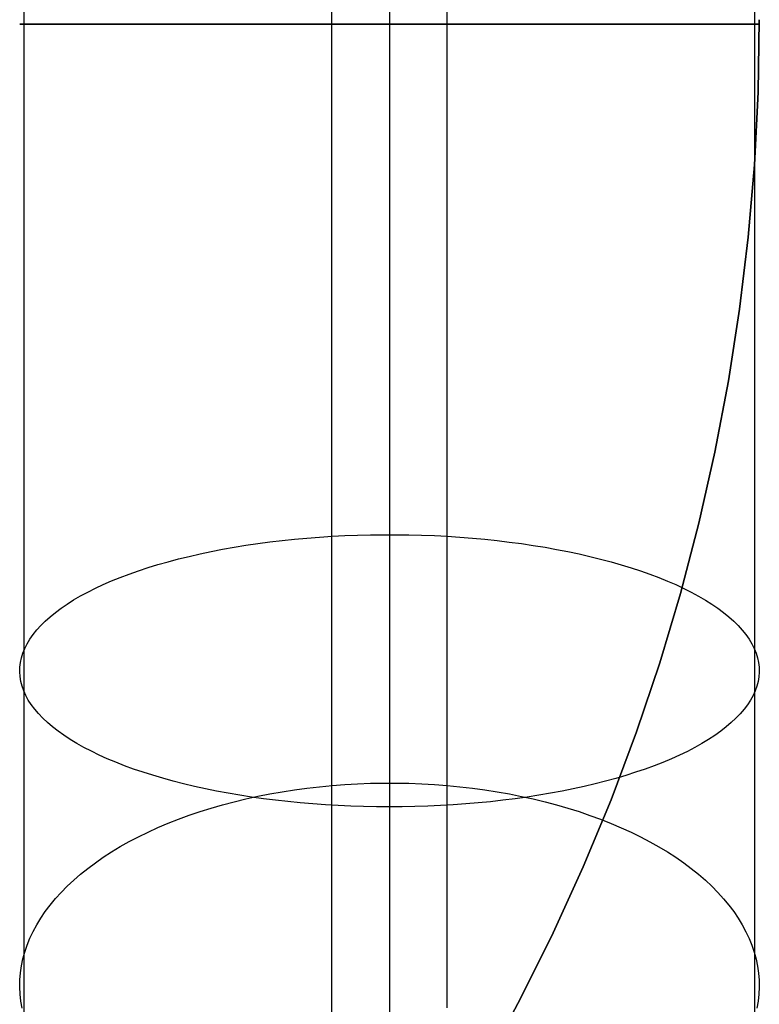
# Model space of a CAD drawing. Header units: millimetres. Extents: x 492 to 1282, y -834 to -234.
# Tile 70 of 93: x 1266 to 1282, y -809 to -788. Entities that reach past the tile are written whole.
import ezdxf

# ---------------------------------------------------------------- set-up
doc = ezdxf.new("R2010")
doc.units = ezdxf.units.MM
doc.layers.add('Volume$Layer 03', color=7, linetype='Continuous', true_color=0x000000)

msp = doc.modelspace()

# ---------------------------------------------------------------- linework, layer by layer
at = {"layer": 'Volume$Layer 03'}
for p, q in [((1266.272, -788.272, 1.248), (1266.272, -534.272, 1.248)), ((1272.927, -788.272, -7.902), (1272.927, -534.272, -7.902)), ((1274.174, -534.272), (1274.174, -788.272)), ((1275.422, -788.272, 7.902), (1275.422, -534.272, 7.902)), ((1282.077, -788.272, -1.248), (1282.077, -534.272, -1.248)), ((1282.15, -789.745, 392.5), (1282.176, -788.174, 392.5)), ((1282.176, -788.174, 390), (1282.15, -789.745, 390)), ((1282.176, -788.174, 391.25), (1282.15, -789.745, 391.25)), ((1266.182, -788.272, -0.344), (1266.175, -788.272, -0.066)), ((1266.175, -788.272, -0.066), (1266.177, -788.272, 0.212)), ((1266.177, -788.272, 0.212), (1266.189, -788.272, 0.489)), ((1266.199, -788.272, -0.621), (1266.182, -788.272, -0.344)), ((1266.189, -788.272, 0.489), (1266.211, -788.272, 0.766)), ((1266.225, -788.272, -0.897), (1266.199, -788.272, -0.621)), ((1266.211, -788.272, 0.766), (1266.243, -788.272, 1.042)), ((1266.261, -788.272, -1.173), (1266.225, -788.272, -0.897)), ((1266.243, -788.272, 1.042), (1266.284, -788.272, 1.316)), ((1266.306, -788.272, -1.447), (1266.261, -788.272, -1.173)), ((1266.272, -789.527, 1.269), (1266.272, -788.272, 1.248)), ((1266.284, -788.272, 1.316), (1266.334, -788.272, 1.589)), ((1266.361, -788.272, -1.719), (1266.306, -788.272, -1.447)), ((1266.334, -788.272, 1.589), (1266.394, -788.272, 1.861)), ((1266.426, -788.272, -1.989), (1266.361, -788.272, -1.719)), ((1266.394, -788.272, 1.861), (1266.463, -788.272, 2.13)), ((1266.499, -788.272, -2.257), (1266.426, -788.272, -1.989)), ((1266.463, -788.272, 2.13), (1266.542, -788.272, 2.396)), ((1266.582, -788.272, -2.522), (1266.499, -788.272, -2.257)), ((1266.542, -788.272, 2.396), (1266.629, -788.272, 2.659)), ((1266.674, -788.272, -2.784), (1266.582, -788.272, -2.522)), ((1266.629, -788.272, 2.659), (1266.726, -788.272, 2.92)), ((1266.776, -788.272, -3.042), (1266.674, -788.272, -2.784)), ((1266.726, -788.272, 2.92), (1266.832, -788.272, 3.176)), ((1266.886, -788.272, -3.297), (1266.776, -788.272, -3.042)), ((1266.832, -788.272, 3.176), (1266.947, -788.272, 3.429)), ((1267.004, -788.272, -3.548), (1266.886, -788.272, -3.297)), ((1266.947, -788.272, 3.429), (1267.07, -788.272, 3.678)), ((1267.132, -788.272, -3.795), (1267.004, -788.272, -3.548)), ((1267.07, -788.272, 3.678), (1267.202, -788.272, 3.922)), ((1267.268, -788.272, -4.037), (1267.132, -788.272, -3.795)), ((1267.202, -788.272, 3.922), (1267.342, -788.272, 4.162)), ((1267.412, -788.272, -4.274), (1267.268, -788.272, -4.037)), ((1267.342, -788.272, 4.162), (1267.491, -788.272, 4.397)), ((1267.565, -788.272, -4.507), (1267.412, -788.272, -4.274)), ((1267.491, -788.272, 4.397), (1267.648, -788.272, 4.626)), ((1267.725, -788.272, -4.733), (1267.565, -788.272, -4.507)), ((1267.648, -788.272, 4.626), (1267.812, -788.272, 4.85)), ((1267.893, -788.272, -4.954), (1267.725, -788.272, -4.733)), ((1267.812, -788.272, 4.85), (1267.984, -788.272, 5.068)), ((1268.069, -788.272, -5.169), (1267.893, -788.272, -4.954)), ((1267.984, -788.272, 5.068), (1268.164, -788.272, 5.279)), ((1268.252, -788.272, -5.378), (1268.069, -788.272, -5.169)), ((1268.164, -788.272, 5.279), (1268.351, -788.272, 5.485)), ((1268.442, -788.272, -5.58), (1268.252, -788.272, -5.378)), ((1268.351, -788.272, 5.485), (1268.545, -788.272, 5.684)), ((1268.639, -788.272, -5.776), (1268.442, -788.272, -5.58)), ((1268.545, -788.272, 5.684), (1268.745, -788.272, 5.876)), ((1268.843, -788.272, -5.965), (1268.639, -788.272, -5.776)), ((1268.745, -788.272, 5.876), (1268.952, -788.272, 6.061)), ((1269.053, -788.272, -6.146), (1268.843, -788.272, -5.965)), ((1268.952, -788.272, 6.061), (1269.166, -788.272, 6.238)), ((1269.27, -788.272, -6.32), (1269.053, -788.272, -6.146)), ((1269.166, -788.272, 6.238), (1269.385, -788.272, 6.408)), ((1269.492, -788.272, -6.486), (1269.27, -788.272, -6.32)), ((1269.385, -788.272, 6.408), (1269.611, -788.272, 6.571)), ((1269.72, -788.272, -6.645), (1269.492, -788.272, -6.486)), ((1269.611, -788.272, 6.571), (1269.842, -788.272, 6.725)), ((1269.953, -788.272, -6.796), (1269.72, -788.272, -6.645)), ((1269.842, -788.272, 6.725), (1270.078, -788.272, 6.871)), ((1270.192, -788.272, -6.938), (1269.953, -788.272, -6.796)), ((1270.078, -788.272, 6.871), (1270.318, -788.272, 7.009)), ((1270.435, -788.272, -7.072), (1270.192, -788.272, -6.938)), ((1270.318, -788.272, 7.009), (1270.564, -788.272, 7.139)), ((1270.683, -788.272, -7.198), (1270.435, -788.272, -7.072)), ((1270.564, -788.272, 7.139), (1270.814, -788.272, 7.26)), ((1270.934, -788.272, -7.315), (1270.683, -788.272, -7.198)), ((1270.814, -788.272, 7.26), (1271.068, -788.272, 7.372)), ((1271.19, -788.272, -7.423), (1270.934, -788.272, -7.315)), ((1271.068, -788.272, 7.372), (1271.326, -788.272, 7.476)), ((1271.45, -788.272, -7.522), (1271.19, -788.272, -7.423)), ((1271.326, -788.272, 7.476), (1271.587, -788.272, 7.57)), ((1271.712, -788.272, -7.612), (1271.45, -788.272, -7.522)), ((1271.587, -788.272, 7.57), (1271.851, -788.272, 7.655)), ((1271.978, -788.272, -7.693), (1271.712, -788.272, -7.612)), ((1271.851, -788.272, 7.655), (1272.118, -788.272, 7.731)), ((1272.246, -788.272, -7.764), (1271.978, -788.272, -7.693)), ((1272.118, -788.272, 7.731), (1272.388, -788.272, 7.798)), ((1272.517, -788.272, -7.826), (1272.246, -788.272, -7.764)), ((1272.388, -788.272, 7.798), (1272.66, -788.272, 7.855)), ((1272.79, -788.272, -7.879), (1272.517, -788.272, -7.826)), ((1272.66, -788.272, 7.855), (1272.933, -788.272, 7.903)), ((1273.064, -788.272, -7.923), (1272.79, -788.272, -7.879)), ((1272.927, -789.84, -7.875), (1272.927, -788.272, -7.902)), ((1272.933, -788.272, 7.903), (1273.208, -788.272, 7.941)), ((1273.34, -788.272, -7.956), (1273.064, -788.272, -7.923)), ((1273.208, -788.272, 7.941), (1273.484, -788.272, 7.97)), ((1273.616, -788.272, -7.98), (1273.34, -788.272, -7.956)), ((1273.484, -788.272, 7.97), (1273.761, -788.272, 7.989)), ((1273.894, -788.272, -7.995), (1273.616, -788.272, -7.98)), ((1273.761, -788.272, 7.989), (1274.039, -788.272, 7.999)), ((1274.171, -788.272, -8), (1273.894, -788.272, -7.995)), ((1274.039, -788.272, 7.999), (1274.317, -788.272, 7.999)), ((1274.449, -788.272, -7.995), (1274.171, -788.272, -8)), ((1274.174, -788.272), (1274.174, -789.57, 0.022)), ((1274.317, -788.272, 7.999), (1274.594, -788.272, 7.989)), ((1274.726, -788.272, -7.981), (1274.449, -788.272, -7.995)), ((1274.594, -788.272, 7.989), (1274.871, -788.272, 7.97)), ((1275.003, -788.272, -7.957), (1274.726, -788.272, -7.981)), ((1274.871, -788.272, 7.97), (1275.147, -788.272, 7.941)), ((1275.278, -788.272, -7.923), (1275.003, -788.272, -7.957)), ((1275.147, -788.272, 7.941), (1275.422, -788.272, 7.902)), ((1275.553, -788.272, -7.88), (1275.278, -788.272, -7.923)), ((1275.422, -789.3, 7.92), (1275.422, -788.272, 7.902)), ((1275.422, -788.272, 7.902), (1275.696, -788.272, 7.854)), ((1275.825, -788.272, -7.828), (1275.553, -788.272, -7.88)), ((1275.696, -788.272, 7.854), (1275.968, -788.272, 7.796)), ((1276.096, -788.272, -7.766), (1275.825, -788.272, -7.828)), ((1275.968, -788.272, 7.796), (1276.237, -788.272, 7.73)), ((1276.365, -788.272, -7.694), (1276.096, -788.272, -7.766)), ((1276.237, -788.272, 7.73), (1276.504, -788.272, 7.653)), ((1276.63, -788.272, -7.614), (1276.365, -788.272, -7.694)), ((1276.504, -788.272, 7.653), (1276.768, -788.272, 7.568)), ((1276.893, -788.272, -7.524), (1276.63, -788.272, -7.614)), ((1276.768, -788.272, 7.568), (1277.029, -788.272, 7.473)), ((1277.153, -788.272, -7.425), (1276.893, -788.272, -7.524)), ((1277.029, -788.272, 7.473), (1277.287, -788.272, 7.37)), ((1277.408, -788.272, -7.317), (1277.153, -788.272, -7.425)), ((1277.287, -788.272, 7.37), (1277.541, -788.272, 7.257)), ((1277.66, -788.272, -7.201), (1277.408, -788.272, -7.317)), ((1277.541, -788.272, 7.257), (1277.791, -788.272, 7.136)), ((1277.908, -788.272, -7.075), (1277.66, -788.272, -7.201)), ((1277.791, -788.272, 7.136), (1278.036, -788.272, 7.006)), ((1278.152, -788.272, -6.941), (1277.908, -788.272, -7.075)), ((1278.036, -788.272, 7.006), (1278.277, -788.272, 6.868)), ((1278.39, -788.272, -6.799), (1278.152, -788.272, -6.941)), ((1278.277, -788.272, 6.868), (1278.513, -788.272, 6.721)), ((1278.624, -788.272, -6.649), (1278.39, -788.272, -6.799)), ((1278.513, -788.272, 6.721), (1278.744, -788.272, 6.567)), ((1278.852, -788.272, -6.49), (1278.624, -788.272, -6.649)), ((1278.744, -788.272, 6.567), (1278.969, -788.272, 6.404)), ((1279.074, -788.272, -6.324), (1278.852, -788.272, -6.49)), ((1278.969, -788.272, 6.404), (1279.188, -788.272, 6.234)), ((1279.291, -788.272, -6.15), (1279.074, -788.272, -6.324)), ((1279.188, -788.272, 6.234), (1279.402, -788.272, 6.056)), ((1279.501, -788.272, -5.969), (1279.291, -788.272, -6.15)), ((1279.402, -788.272, 6.056), (1279.609, -788.272, 5.871)), ((1279.705, -788.272, -5.781), (1279.501, -788.272, -5.969)), ((1279.609, -788.272, 5.871), (1279.809, -788.272, 5.679)), ((1279.902, -788.272, -5.585), (1279.705, -788.272, -5.781)), ((1279.809, -788.272, 5.679), (1280.003, -788.272, 5.48)), ((1280.093, -788.272, -5.383), (1279.902, -788.272, -5.585)), ((1280.003, -788.272, 5.48), (1280.189, -788.272, 5.274)), ((1280.276, -788.272, -5.174), (1280.093, -788.272, -5.383)), ((1280.189, -788.272, 5.274), (1280.369, -788.272, 5.063)), ((1280.452, -788.272, -4.959), (1280.276, -788.272, -5.174)), ((1280.369, -788.272, 5.063), (1280.541, -788.272, 4.844)), ((1280.62, -788.272, -4.739), (1280.452, -788.272, -4.959)), ((1280.541, -788.272, 4.844), (1280.705, -788.272, 4.621)), ((1280.781, -788.272, -4.512), (1280.62, -788.272, -4.739)), ((1280.705, -788.272, 4.621), (1280.862, -788.272, 4.391)), ((1280.933, -788.272, -4.28), (1280.781, -788.272, -4.512)), ((1280.862, -788.272, 4.391), (1281.01, -788.272, 4.156)), ((1281.078, -788.272, -4.043), (1280.933, -788.272, -4.28)), ((1281.01, -788.272, 4.156), (1281.15, -788.272, 3.917)), ((1281.214, -788.272, -3.801), (1281.078, -788.272, -4.043)), ((1281.15, -788.272, 3.917), (1281.282, -788.272, 3.672)), ((1281.342, -788.272, -3.554), (1281.214, -788.272, -3.801)), ((1281.282, -788.272, 3.672), (1281.405, -788.272, 3.423)), ((1281.461, -788.272, -3.303), (1281.342, -788.272, -3.554)), ((1281.405, -788.272, 3.423), (1281.519, -788.272, 3.17)), ((1281.571, -788.272, -3.048), (1281.461, -788.272, -3.303)), ((1281.519, -788.272, 3.17), (1281.625, -788.272, 2.913)), ((1281.672, -788.272, -2.79), (1281.571, -788.272, -3.048)), ((1281.625, -788.272, 2.913), (1281.722, -788.272, 2.653)), ((1281.765, -788.272, -2.528), (1281.672, -788.272, -2.79)), ((1281.722, -788.272, 2.653), (1281.809, -788.272, 2.39)), ((1281.848, -788.272, -2.263), (1281.765, -788.272, -2.528)), ((1281.809, -788.272, 2.39), (1281.888, -788.272, 2.123)), ((1281.922, -788.272, -1.995), (1281.848, -788.272, -2.263)), ((1281.888, -788.272, 2.123), (1281.957, -788.272, 1.854)), ((1281.986, -788.272, -1.725), (1281.922, -788.272, -1.995)), ((1281.957, -788.272, 1.854), (1282.016, -788.272, 1.583)), ((1282.041, -788.272, -1.453), (1281.986, -788.272, -1.725)), ((1282.016, -788.272, 1.583), (1282.067, -788.272, 1.31)), ((1282.087, -788.272, -1.179), (1282.041, -788.272, -1.453)), ((1282.067, -788.272, 1.31), (1282.107, -788.272, 1.035)), ((1282.077, -789.612, -1.225), (1282.077, -788.272, -1.248)), ((1282.123, -788.272, -0.904), (1282.087, -788.272, -1.179)), ((1282.107, -788.272, 1.035), (1282.138, -788.272, 0.759)), ((1282.15, -788.272, -0.628), (1282.123, -788.272, -0.904)), ((1282.138, -788.272, 0.759), (1282.16, -788.272, 0.482)), ((1282.167, -788.272, -0.35), (1282.15, -788.272, -0.628)), ((1282.16, -788.272, 0.482), (1282.172, -788.272, 0.205)), ((1282.174, -788.272, -0.073), (1282.167, -788.272, -0.35)), ((1282.172, -788.272, 0.205), (1282.174, -788.272, -0.073)), ((1275.422, -790.326, 7.972), (1275.422, -789.3, 7.92)), ((1266.272, -790.78, 1.334), (1266.272, -789.527, 1.269)), ((1274.174, -789.57, 0.022), (1274.174, -790.866, 0.089)), ((1282.077, -790.951, -1.156), (1282.077, -789.612, -1.225)), ((1272.927, -791.405, -7.795), (1272.927, -789.84, -7.875)), ((1282.069, -791.314, 392.5), (1282.15, -789.745, 392.5)), ((1282.15, -789.745, 390), (1282.069, -791.314, 390)), ((1282.15, -789.745, 391.25), (1282.069, -791.314, 391.25)), ((1275.422, -791.35, 8.06), (1275.422, -790.326, 7.972)), ((1266.272, -792.031, 1.441), (1266.272, -790.78, 1.334)), ((1274.174, -790.866, 0.089), (1274.174, -792.159, 0.199)), ((1282.077, -792.286, -1.042), (1282.077, -790.951, -1.156)), ((1275.422, -792.371, 8.182), (1275.422, -791.35, 8.06)), ((1281.935, -792.879, 392.5), (1282.069, -791.314, 392.5)), ((1282.069, -791.314, 390), (1281.935, -792.879, 390)), ((1282.069, -791.314, 391.25), (1281.935, -792.879, 391.25)), ((1272.927, -792.967, -7.661), (1272.927, -791.405, -7.795)), ((1266.272, -793.277, 1.59), (1266.272, -792.031, 1.441)), ((1274.174, -792.159, 0.199), (1274.174, -793.447, 0.354)), ((1275.422, -793.386, 8.34), (1275.422, -792.371, 8.182)), ((1282.077, -793.617, -0.882), (1282.077, -792.286, -1.042)), ((1272.926, -794.523, -7.475), (1272.927, -792.967, -7.661)), ((1281.748, -794.438, 392.5), (1281.935, -792.879, 392.5)), ((1281.935, -792.879, 390), (1281.748, -794.438, 390)), ((1281.935, -792.879, 391.25), (1281.748, -794.438, 391.25)), ((1266.272, -794.517, 1.782), (1266.272, -793.277, 1.59)), ((1274.174, -793.447, 0.354), (1274.174, -794.729, 0.553)), ((1275.422, -794.396, 8.532), (1275.422, -793.386, 8.34)), ((1282.077, -794.941, -0.677), (1282.077, -793.617, -0.882)), ((1266.272, -795.75, 2.017), (1266.272, -794.517, 1.782)), ((1272.926, -796.072, -7.235), (1272.926, -794.523, -7.475)), ((1275.423, -795.399, 8.758), (1275.422, -794.396, 8.532)), ((1281.507, -795.99, 392.5), (1281.748, -794.438, 392.5)), ((1281.748, -794.438, 390), (1281.507, -795.99, 390)), ((1281.748, -794.438, 391.25), (1281.507, -795.99, 391.25)), ((1274.174, -794.729, 0.553), (1274.174, -796.004, 0.795)), ((1282.076, -796.258, -0.427), (1282.077, -794.941, -0.677)), ((1275.423, -796.393, 9.018), (1275.423, -795.399, 8.758)), ((1266.272, -796.974, 2.293), (1266.272, -795.75, 2.017)), ((1274.174, -796.004, 0.795), (1274.174, -797.27, 1.08)), ((1281.214, -797.533, 392.5), (1281.507, -795.99, 392.5)), ((1281.507, -795.99, 390), (1281.214, -797.533, 390)), ((1281.507, -795.99, 391.25), (1281.214, -797.533, 391.25)), ((1272.926, -797.612, -6.942), (1272.926, -796.072, -7.235)), ((1282.076, -797.565, -0.132), (1282.076, -796.258, -0.427)), ((1275.423, -797.378, 9.312), (1275.423, -796.393, 9.018)), ((1266.272, -798.188, 2.611), (1266.272, -796.974, 2.293)), ((1274.174, -797.27, 1.08), (1274.174, -798.525, 1.409)), ((1275.423, -798.352, 9.64), (1275.423, -797.378, 9.312)), ((1280.868, -799.066, 392.5), (1281.214, -797.533, 392.5)), ((1281.214, -797.533, 390), (1280.868, -799.066, 390)), ((1281.214, -797.533, 391.25), (1280.868, -799.066, 391.25)), ((1272.926, -799.14, -6.597), (1272.926, -797.612, -6.942)), ((1282.076, -798.862, 0.207), (1282.076, -797.565, -0.132)), ((1266.272, -799.39, 2.97), (1266.272, -798.188, 2.611)), ((1275.423, -799.314, 10.001), (1275.423, -798.352, 9.64)), ((1274.174, -798.525, 1.409), (1274.174, -799.768, 1.78)), ((1282.076, -800.146, 0.591), (1282.076, -798.862, 0.207)), ((1272.926, -800.657, -6.2), (1272.926, -799.14, -6.597)), ((1280.471, -800.585, 392.5), (1280.868, -799.066, 392.5)), ((1280.868, -799.066, 390), (1280.471, -800.585, 390)), ((1280.868, -799.066, 391.25), (1280.471, -800.585, 391.25)), ((1266.272, -800.58, 3.37), (1266.272, -799.39, 2.97)), ((1271.587, -799.474, 9.706), (1271.851, -799.442, 9.785)), ((1271.851, -799.442, 9.785), (1272.118, -799.414, 9.856)), ((1272.118, -799.414, 9.856), (1272.388, -799.39, 9.918)), ((1272.388, -799.39, 9.918), (1272.66, -799.369, 9.971)), ((1272.66, -799.369, 9.971), (1272.933, -799.351, 10.016)), ((1272.933, -799.351, 10.016), (1273.208, -799.337, 10.051)), ((1273.208, -799.337, 10.051), (1273.485, -799.326, 10.078)), ((1273.485, -799.326, 10.078), (1273.762, -799.319, 10.096)), ((1273.762, -799.319, 10.096), (1274.039, -799.316, 10.105)), ((1274.039, -799.316, 10.105), (1274.317, -799.316, 10.105)), ((1274.317, -799.316, 10.105), (1274.594, -799.319, 10.096)), ((1274.594, -799.319, 10.096), (1274.871, -799.327, 10.078)), ((1274.871, -799.327, 10.078), (1275.148, -799.337, 10.051)), ((1275.148, -799.337, 10.051), (1275.423, -799.351, 10.015)), ((1275.423, -800.264, 10.394), (1275.423, -799.314, 10.001)), ((1275.423, -799.351, 10.015), (1275.696, -799.369, 9.97)), ((1275.696, -799.369, 9.97), (1275.968, -799.39, 9.917)), ((1275.968, -799.39, 9.917), (1276.237, -799.415, 9.854)), ((1276.237, -799.415, 9.854), (1276.504, -799.443, 9.783)), ((1276.504, -799.443, 9.783), (1276.768, -799.475, 9.704)), ((1270.319, -799.68, 9.185), (1270.564, -799.632, 9.305)), ((1270.564, -799.632, 9.305), (1270.814, -799.588, 9.418)), ((1270.814, -799.588, 9.418), (1271.068, -799.546, 9.522)), ((1271.068, -799.546, 9.522), (1271.326, -799.508, 9.618)), ((1271.326, -799.508, 9.618), (1271.587, -799.474, 9.706)), ((1276.768, -799.475, 9.704), (1277.03, -799.509, 9.616)), ((1277.03, -799.509, 9.616), (1277.287, -799.547, 9.52)), ((1277.287, -799.547, 9.52), (1277.541, -799.589, 9.415)), ((1277.541, -799.589, 9.415), (1277.791, -799.634, 9.302)), ((1277.791, -799.634, 9.302), (1278.036, -799.681, 9.182)), ((1269.385, -799.901, 8.626), (1269.611, -799.842, 8.777)), ((1269.611, -799.842, 8.777), (1269.842, -799.785, 8.921)), ((1269.842, -799.785, 8.921), (1270.078, -799.731, 9.057)), ((1270.078, -799.731, 9.057), (1270.319, -799.68, 9.185)), ((1274.174, -799.768, 1.78), (1274.174, -800.998, 2.194)), ((1278.036, -799.681, 9.182), (1278.277, -799.732, 9.053)), ((1278.277, -799.732, 9.053), (1278.513, -799.786, 8.917)), ((1278.513, -799.786, 8.917), (1278.744, -799.843, 8.773)), ((1278.744, -799.843, 8.773), (1278.969, -799.903, 8.622)), ((1268.545, -800.168, 7.952), (1268.745, -800.097, 8.131)), ((1268.745, -800.097, 8.131), (1268.952, -800.029, 8.303)), ((1268.952, -800.029, 8.303), (1269.166, -799.964, 8.468)), ((1269.166, -799.964, 8.468), (1269.385, -799.901, 8.626)), ((1278.969, -799.903, 8.622), (1279.188, -799.966, 8.464)), ((1279.188, -799.966, 8.464), (1279.402, -800.031, 8.298)), ((1279.402, -800.031, 8.298), (1279.609, -800.099, 8.126)), ((1279.609, -800.099, 8.126), (1279.809, -800.17, 7.948)), ((1268.164, -800.317, 7.577), (1268.351, -800.241, 7.768)), ((1268.351, -800.241, 7.768), (1268.545, -800.168, 7.952)), ((1275.423, -801.199, 10.819), (1275.423, -800.264, 10.394)), ((1279.809, -800.17, 7.948), (1280.003, -800.243, 7.763)), ((1280.003, -800.243, 7.763), (1280.19, -800.319, 7.572)), ((1282.076, -801.416, 1.018), (1282.076, -800.146, 0.591)), ((1267.648, -800.557, 6.969), (1267.812, -800.475, 7.177)), ((1267.812, -800.475, 7.177), (1267.984, -800.395, 7.38)), ((1267.984, -800.395, 7.38), (1268.164, -800.317, 7.577)), ((1280.19, -800.319, 7.572), (1280.369, -800.397, 7.374)), ((1280.369, -800.397, 7.374), (1280.541, -800.477, 7.172)), ((1280.541, -800.477, 7.172), (1280.705, -800.559, 6.964)), ((1266.272, -801.755, 3.81), (1266.272, -800.58, 3.37)), ((1267.202, -800.816, 6.315), (1267.342, -800.728, 6.538)), ((1267.342, -800.728, 6.538), (1267.491, -800.642, 6.756)), ((1267.491, -800.642, 6.756), (1267.648, -800.557, 6.969)), ((1272.926, -802.158, -5.751), (1272.926, -800.657, -6.2)), ((1280.021, -802.09, 392.5), (1280.471, -800.585, 392.5)), ((1280.471, -800.585, 390), (1280.021, -802.09, 390)), ((1280.471, -800.585, 391.25), (1280.021, -802.09, 391.25)), ((1280.705, -800.559, 6.964), (1280.862, -800.644, 6.75)), ((1280.862, -800.644, 6.75), (1281.01, -800.73, 6.532)), ((1281.01, -800.73, 6.532), (1281.15, -800.819, 6.309)), ((1266.947, -800.998, 5.856), (1267.07, -800.906, 6.088)), ((1267.07, -800.906, 6.088), (1267.202, -800.816, 6.315)), ((1281.15, -800.819, 6.309), (1281.282, -800.909, 6.082)), ((1281.282, -800.909, 6.082), (1281.405, -801, 5.85)), ((1266.726, -801.185, 5.382), (1266.832, -801.091, 5.621)), ((1266.832, -801.091, 5.621), (1266.947, -800.998, 5.856)), ((1274.174, -800.998, 2.194), (1274.174, -802.213, 2.649)), ((1281.405, -801, 5.85), (1281.52, -801.093, 5.615)), ((1281.52, -801.093, 5.615), (1281.625, -801.188, 5.376)), ((1266.463, -801.476, 4.648), (1266.542, -801.378, 4.895)), ((1266.542, -801.378, 4.895), (1266.629, -801.281, 5.14)), ((1266.629, -801.281, 5.14), (1266.726, -801.185, 5.382)), ((1275.423, -802.12, 11.276), (1275.423, -801.199, 10.819)), ((1281.625, -801.188, 5.376), (1281.722, -801.284, 5.134)), ((1281.722, -801.284, 5.134), (1281.809, -801.381, 4.889)), ((1281.809, -801.381, 4.889), (1281.888, -801.479, 4.641)), ((1266.334, -801.675, 4.146), (1266.394, -801.575, 4.398)), ((1266.394, -801.575, 4.398), (1266.463, -801.476, 4.648)), ((1281.888, -801.479, 4.641), (1281.957, -801.578, 4.391)), ((1281.957, -801.578, 4.391), (1282.016, -801.678, 4.139)), ((1282.076, -802.671, 1.488), (1282.076, -801.416, 1.018)), ((1266.242, -801.877, 3.636), (1266.283, -801.776, 3.892)), ((1266.272, -802.914, 4.291), (1266.272, -801.755, 3.81)), ((1266.283, -801.776, 3.892), (1266.334, -801.675, 4.146)), ((1282.016, -801.678, 4.139), (1282.067, -801.778, 3.885)), ((1282.067, -801.778, 3.885), (1282.107, -801.879, 3.63)), ((1266.189, -802.08, 3.122), (1266.211, -801.978, 3.38)), ((1266.211, -801.978, 3.38), (1266.242, -801.877, 3.636)), ((1282.107, -801.879, 3.63), (1282.138, -801.981, 3.373)), ((1282.138, -801.981, 3.373), (1282.16, -802.083, 3.116)), ((1266.175, -802.284, 2.606), (1266.177, -802.182, 2.864)), ((1266.177, -802.182, 2.864), (1266.189, -802.08, 3.122)), ((1272.926, -803.644, -5.252), (1272.926, -802.158, -5.751)), ((1274.174, -802.213, 2.649), (1274.174, -803.412, 3.146)), ((1275.423, -803.024, 11.765), (1275.423, -802.12, 11.276)), ((1279.52, -803.579, 392.5), (1280.021, -802.09, 392.5)), ((1280.021, -802.09, 390), (1279.52, -803.579, 390)), ((1280.021, -802.09, 391.25), (1279.52, -803.579, 391.25)), ((1282.16, -802.083, 3.116), (1282.172, -802.185, 2.858)), ((1282.172, -802.185, 2.858), (1282.174, -802.287, 2.6)), ((1266.182, -802.387, 2.348), (1266.175, -802.284, 2.606)), ((1266.198, -802.489, 2.09), (1266.182, -802.387, 2.348)), ((1282.167, -802.389, 2.342), (1282.15, -802.491, 2.084)), ((1282.174, -802.287, 2.6), (1282.167, -802.389, 2.342)), ((1266.225, -802.59, 1.833), (1266.198, -802.489, 2.09)), ((1266.261, -802.692, 1.577), (1266.225, -802.59, 1.833)), ((1282.123, -802.593, 1.827), (1282.087, -802.694, 1.571)), ((1282.15, -802.491, 2.084), (1282.123, -802.593, 1.827)), ((1266.306, -802.793, 1.323), (1266.261, -802.692, 1.577)), ((1266.361, -802.893, 1.07), (1266.306, -802.793, 1.323)), ((1282.041, -802.795, 1.316), (1281.986, -802.895, 1.063)), ((1282.087, -802.694, 1.571), (1282.041, -802.795, 1.316)), ((1282.076, -803.909, 2.001), (1282.076, -802.671, 1.488)), ((1266.272, -804.057, 4.81), (1266.272, -802.914, 4.291)), ((1266.425, -802.992, 0.818), (1266.361, -802.893, 1.07)), ((1266.499, -803.091, 0.569), (1266.425, -802.992, 0.818)), ((1275.423, -803.911, 12.284), (1275.423, -803.024, 11.765)), ((1281.922, -802.995, 0.812), (1281.848, -803.093, 0.563)), ((1281.986, -802.895, 1.063), (1281.922, -802.995, 0.812)), ((1266.582, -803.188, 0.323), (1266.499, -803.091, 0.569)), ((1266.674, -803.285, 0.079), (1266.582, -803.188, 0.323)), ((1266.775, -803.38, -0.161), (1266.674, -803.285, 0.079)), ((1281.672, -803.287, 0.073), (1281.571, -803.382, -0.167)), ((1281.764, -803.191, 0.317), (1281.672, -803.287, 0.073)), ((1281.848, -803.093, 0.563), (1281.764, -803.191, 0.317)), ((1266.885, -803.474, -0.398), (1266.775, -803.38, -0.161)), ((1267.004, -803.566, -0.631), (1266.885, -803.474, -0.398)), ((1274.174, -803.412, 3.146), (1274.174, -804.593, 3.683)), ((1281.46, -803.476, -0.404), (1281.341, -803.569, -0.637)), ((1281.571, -803.382, -0.167), (1281.46, -803.476, -0.404)), ((1267.132, -803.657, -0.861), (1267.004, -803.566, -0.631)), ((1267.268, -803.746, -1.086), (1267.132, -803.657, -0.861)), ((1272.926, -805.112, -4.702), (1272.926, -803.644, -5.252)), ((1278.969, -805.05, 392.5), (1279.52, -803.579, 392.5)), ((1279.52, -803.579, 390), (1278.969, -805.05, 390)), ((1279.52, -803.579, 391.25), (1278.969, -805.05, 391.25)), ((1281.214, -803.659, -0.867), (1281.078, -803.748, -1.092)), ((1281.341, -803.569, -0.637), (1281.214, -803.659, -0.867)), ((1267.412, -803.834, -1.307), (1267.268, -803.746, -1.086)), ((1267.564, -803.919, -1.522), (1267.412, -803.834, -1.307)), ((1267.725, -804.002, -1.733), (1267.564, -803.919, -1.522)), ((1275.423, -804.78, 12.833), (1275.423, -803.911, 12.284)), ((1280.78, -803.921, -1.528), (1280.62, -804.005, -1.739)), ((1280.933, -803.836, -1.312), (1280.78, -803.921, -1.528)), ((1281.078, -803.748, -1.092), (1280.933, -803.836, -1.312)), ((1282.076, -805.129, 2.556), (1282.076, -803.909, 2.001)), ((1266.272, -805.18, 5.369), (1266.272, -804.057, 4.81)), ((1267.893, -804.084, -1.939), (1267.725, -804.002, -1.733)), ((1268.068, -804.163, -2.139), (1267.893, -804.084, -1.939)), ((1280.452, -804.086, -1.944), (1280.276, -804.165, -2.144)), ((1280.62, -804.005, -1.739), (1280.452, -804.086, -1.944)), ((1268.252, -804.24, -2.333), (1268.068, -804.163, -2.139)), ((1268.442, -804.314, -2.521), (1268.252, -804.24, -2.333)), ((1268.639, -804.386, -2.703), (1268.442, -804.314, -2.521)), ((1279.902, -804.316, -2.526), (1279.705, -804.388, -2.707)), ((1280.092, -804.242, -2.338), (1279.902, -804.316, -2.526)), ((1280.276, -804.165, -2.144), (1280.092, -804.242, -2.338)), ((1268.843, -804.456, -2.878), (1268.639, -804.386, -2.703)), ((1269.053, -804.522, -3.047), (1268.843, -804.456, -2.878)), ((1269.269, -804.587, -3.209), (1269.053, -804.522, -3.047)), ((1279.29, -804.524, -3.051), (1279.074, -804.588, -3.213)), ((1279.501, -804.457, -2.883), (1279.29, -804.524, -3.051)), ((1279.705, -804.388, -2.707), (1279.501, -804.457, -2.883)), ((1269.492, -804.648, -3.363), (1269.269, -804.587, -3.209)), ((1269.72, -804.706, -3.511), (1269.492, -804.648, -3.363)), ((1269.953, -804.762, -3.651), (1269.72, -804.706, -3.511)), ((1270.191, -804.814, -3.783), (1269.953, -804.762, -3.651)), ((1272.388, -804.799, 12.721), (1272.66, -804.768, 12.769)), ((1272.66, -804.768, 12.769), (1272.934, -804.742, 12.809)), ((1272.934, -804.742, 12.809), (1273.209, -804.721, 12.841)), ((1273.209, -804.721, 12.841), (1273.485, -804.705, 12.865)), ((1273.485, -804.705, 12.865), (1273.762, -804.695, 12.881)), ((1273.762, -804.695, 12.881), (1274.039, -804.689, 12.889)), ((1274.039, -804.689, 12.889), (1274.317, -804.689, 12.889)), ((1274.174, -804.593, 3.683), (1274.174, -805.755, 4.26)), ((1274.317, -804.689, 12.889), (1274.595, -804.695, 12.881)), ((1274.595, -804.695, 12.881), (1274.872, -804.705, 12.865)), ((1274.872, -804.705, 12.865), (1275.148, -804.721, 12.84)), ((1275.148, -804.721, 12.84), (1275.423, -804.742, 12.808)), ((1275.423, -804.742, 12.808), (1275.696, -804.769, 12.768)), ((1275.423, -805.629, 13.411), (1275.423, -804.78, 12.833)), ((1275.696, -804.769, 12.768), (1275.968, -804.8, 12.72)), ((1278.39, -804.763, -3.655), (1278.151, -804.815, -3.787)), ((1278.623, -804.708, -3.515), (1278.39, -804.763, -3.655)), ((1278.851, -804.649, -3.367), (1278.623, -804.708, -3.515)), ((1279.074, -804.588, -3.213), (1278.851, -804.649, -3.367)), ((1270.434, -804.863, -3.908), (1270.191, -804.814, -3.783)), ((1270.682, -804.91, -4.025), (1270.434, -804.863, -3.908)), ((1270.934, -804.953, -4.133), (1270.682, -804.91, -4.025)), ((1271.19, -804.992, -4.234), (1270.934, -804.953, -4.133)), ((1271.068, -805.032, 12.365), (1271.326, -804.976, 12.451)), ((1271.449, -805.029, -4.326), (1271.19, -804.992, -4.234)), ((1271.326, -804.976, 12.451), (1271.587, -804.924, 12.53)), ((1271.587, -804.924, 12.53), (1271.852, -804.877, 12.602)), ((1271.852, -804.877, 12.602), (1272.119, -804.836, 12.665)), ((1272.119, -804.836, 12.665), (1272.388, -804.799, 12.721)), ((1275.968, -804.8, 12.72), (1276.237, -804.837, 12.664)), ((1276.237, -804.837, 12.664), (1276.504, -804.879, 12.6)), ((1276.504, -804.879, 12.6), (1276.769, -804.925, 12.528)), ((1276.769, -804.925, 12.528), (1277.03, -804.977, 12.449)), ((1277.152, -804.993, -4.236), (1276.893, -805.03, -4.328)), ((1277.03, -804.977, 12.449), (1277.287, -805.034, 12.362)), ((1277.408, -804.954, -4.136), (1277.152, -804.993, -4.236)), ((1277.66, -804.911, -4.028), (1277.408, -804.954, -4.136)), ((1277.908, -804.865, -3.911), (1277.66, -804.911, -4.028)), ((1278.151, -804.815, -3.787), (1277.908, -804.865, -3.911)), ((1266.272, -806.285, 5.965), (1266.272, -805.18, 5.369)), ((1270.319, -805.231, 12.061), (1270.564, -805.16, 12.17)), ((1270.564, -805.16, 12.17), (1270.814, -805.094, 12.271)), ((1270.814, -805.094, 12.271), (1271.068, -805.032, 12.365)), ((1271.712, -805.062, -4.41), (1271.449, -805.029, -4.326)), ((1271.978, -805.092, -4.485), (1271.712, -805.062, -4.41)), ((1272.246, -805.118, -4.552), (1271.978, -805.092, -4.485)), ((1272.517, -805.141, -4.609), (1272.246, -805.118, -4.552)), ((1272.789, -805.161, -4.659), (1272.517, -805.141, -4.609)), ((1273.064, -805.176, -4.699), (1272.789, -805.161, -4.659)), ((1272.926, -806.56, -4.102), (1272.926, -805.112, -4.702)), ((1273.339, -805.189, -4.73), (1273.064, -805.176, -4.699)), ((1273.616, -805.198, -4.753), (1273.339, -805.189, -4.73)), ((1273.893, -805.203, -4.766), (1273.616, -805.198, -4.753)), ((1274.171, -805.205, -4.771), (1273.893, -805.203, -4.766)), ((1274.448, -805.203, -4.767), (1274.171, -805.205, -4.771)), ((1274.726, -805.198, -4.753), (1274.448, -805.203, -4.767)), ((1275.002, -805.189, -4.731), (1274.726, -805.198, -4.753)), ((1275.278, -805.177, -4.7), (1275.002, -805.189, -4.731)), ((1275.552, -805.161, -4.66), (1275.278, -805.177, -4.7)), ((1275.825, -805.142, -4.611), (1275.552, -805.161, -4.66)), ((1276.096, -805.119, -4.553), (1275.825, -805.142, -4.611)), ((1276.364, -805.093, -4.487), (1276.096, -805.119, -4.553)), ((1276.63, -805.063, -4.412), (1276.364, -805.093, -4.487)), ((1276.893, -805.03, -4.328), (1276.63, -805.063, -4.412)), ((1277.287, -805.034, 12.362), (1277.541, -805.095, 12.268)), ((1277.541, -805.095, 12.268), (1277.791, -805.162, 12.167)), ((1277.791, -805.162, 12.167), (1278.037, -805.233, 12.058)), ((1278.368, -806.501, 392.5), (1278.969, -805.05, 392.5)), ((1278.969, -805.05, 390), (1278.368, -806.501, 390)), ((1278.969, -805.05, 391.25), (1278.368, -806.501, 391.25)), ((1282.076, -806.329, 3.152), (1282.076, -805.129, 2.556)), ((1269.611, -805.471, 11.694), (1269.842, -805.386, 11.823)), ((1269.842, -805.386, 11.823), (1270.078, -805.306, 11.946)), ((1270.078, -805.306, 11.946), (1270.319, -805.231, 12.061)), ((1278.037, -805.233, 12.058), (1278.277, -805.308, 11.942)), ((1278.277, -805.308, 11.942), (1278.513, -805.389, 11.82)), ((1278.513, -805.389, 11.82), (1278.744, -805.473, 11.69)), ((1269.166, -805.653, 11.416), (1269.386, -805.56, 11.558)), ((1269.386, -805.56, 11.558), (1269.611, -805.471, 11.694)), ((1275.423, -806.459, 14.018), (1275.423, -805.629, 13.411)), ((1278.744, -805.473, 11.69), (1278.969, -805.562, 11.554)), ((1278.969, -805.562, 11.554), (1279.189, -805.655, 11.412)), ((1268.545, -805.956, 10.952), (1268.746, -805.851, 11.112)), ((1268.746, -805.851, 11.112), (1268.953, -805.75, 11.267)), ((1268.953, -805.75, 11.267), (1269.166, -805.653, 11.416)), ((1274.174, -805.755, 4.26), (1274.174, -806.897, 4.877)), ((1279.189, -805.655, 11.412), (1279.402, -805.753, 11.263)), ((1279.402, -805.753, 11.263), (1279.609, -805.854, 11.108)), ((1279.609, -805.854, 11.108), (1279.809, -805.959, 10.947)), ((1268.164, -806.177, 10.613), (1268.351, -806.065, 10.785)), ((1268.351, -806.065, 10.785), (1268.545, -805.956, 10.952)), ((1279.809, -805.959, 10.947), (1280.003, -806.068, 10.781)), ((1280.003, -806.068, 10.781), (1280.19, -806.18, 10.609)), ((1267.984, -806.293, 10.436), (1268.164, -806.177, 10.613)), ((1280.19, -806.18, 10.609), (1280.369, -806.296, 10.431)), ((1266.272, -807.368, 6.599), (1266.272, -806.285, 5.965)), ((1267.648, -806.535, 10.066), (1267.812, -806.412, 10.254)), ((1267.812, -806.412, 10.254), (1267.984, -806.293, 10.436)), ((1275.423, -807.267, 14.653), (1275.423, -806.459, 14.018)), ((1280.369, -806.296, 10.431), (1280.541, -806.416, 10.249)), ((1280.541, -806.416, 10.249), (1280.705, -806.538, 10.061)), ((1282.076, -807.509, 3.789), (1282.076, -806.329, 3.152)), ((1267.343, -806.789, 9.678), (1267.491, -806.66, 9.874)), ((1267.491, -806.66, 9.874), (1267.648, -806.535, 10.066)), ((1272.926, -807.987, -3.453), (1272.926, -806.56, -4.102)), ((1277.718, -807.931, 392.5), (1278.368, -806.501, 392.5)), ((1278.368, -806.501, 390), (1277.718, -807.931, 390)), ((1278.368, -806.501, 391.25), (1277.718, -807.931, 391.25)), ((1280.705, -806.538, 10.061), (1280.862, -806.664, 9.869)), ((1280.862, -806.664, 9.869), (1281.01, -806.792, 9.673)), ((1267.07, -807.054, 9.273), (1267.202, -806.92, 9.478)), ((1267.202, -806.92, 9.478), (1267.343, -806.789, 9.678)), ((1274.174, -806.897, 4.877), (1274.174, -808.017, 5.532)), ((1281.01, -806.792, 9.673), (1281.15, -806.923, 9.472)), ((1266.947, -807.19, 9.065), (1267.07, -807.054, 9.273)), ((1281.15, -806.923, 9.472), (1281.282, -807.057, 9.268)), ((1281.282, -807.057, 9.268), (1281.405, -807.193, 9.059)), ((1266.726, -807.469, 8.638), (1266.832, -807.328, 8.853)), ((1266.832, -807.328, 8.853), (1266.947, -807.19, 9.065)), ((1275.423, -808.053, 15.315), (1275.423, -807.267, 14.653)), ((1281.405, -807.193, 9.059), (1281.52, -807.332, 8.847)), ((1281.52, -807.332, 8.847), (1281.625, -807.472, 8.632)), ((1266.272, -808.429, 7.269), (1266.272, -807.368, 6.599)), ((1266.63, -807.611, 8.42), (1266.726, -807.469, 8.638)), ((1281.625, -807.472, 8.632), (1281.722, -807.615, 8.415)), ((1282.076, -808.665, 4.466), (1282.076, -807.509, 3.789)), ((1266.463, -807.901, 7.977), (1266.542, -807.755, 8.2)), ((1266.542, -807.755, 8.2), (1266.63, -807.611, 8.42)), ((1281.722, -807.615, 8.415), (1281.809, -807.759, 8.194)), ((1281.809, -807.759, 8.194), (1281.888, -807.905, 7.971)), ((1266.394, -808.048, 7.752), (1266.463, -807.901, 7.977)), ((1277.019, -809.337, 392.5), (1277.718, -807.931, 392.5)), ((1277.718, -807.931, 390), (1277.019, -809.337, 390)), ((1277.718, -807.931, 391.25), (1277.019, -809.337, 391.25)), ((1281.888, -807.905, 7.971), (1281.957, -808.052, 7.746)), ((1266.284, -808.346, 7.296), (1266.334, -808.196, 7.525)), ((1266.334, -808.196, 7.525), (1266.394, -808.048, 7.752)), ((1272.926, -809.39, -2.756), (1272.926, -807.987, -3.453)), ((1274.174, -808.017, 5.532), (1274.174, -809.114, 6.225)), ((1275.423, -808.816, 16.003), (1275.423, -808.053, 15.315)), ((1281.957, -808.052, 7.746), (1282.016, -808.2, 7.519)), ((1266.243, -808.496, 7.066), (1266.284, -808.346, 7.296)), ((1282.016, -808.2, 7.519), (1282.067, -808.35, 7.29)), ((1282.067, -808.35, 7.29), (1282.107, -808.5, 7.06)), ((1266.211, -808.647, 6.836), (1266.243, -808.496, 7.066)), ((1266.272, -809.466, 7.975), (1266.272, -808.429, 7.269)), ((1282.107, -808.5, 7.06), (1282.138, -808.651, 6.829)), ((1266.177, -808.95, 6.372), (1266.189, -808.799, 6.604)), ((1266.189, -808.799, 6.604), (1266.211, -808.647, 6.836)), ((1275.423, -809.555, 16.718), (1275.423, -808.816, 16.003)), ((1282.076, -809.799, 5.181), (1282.076, -808.665, 4.466)), ((1282.138, -808.651, 6.829), (1282.16, -808.803, 6.598)), ((1282.16, -808.803, 6.598), (1282.172, -808.955, 6.365)), ((1266.175, -809.102, 6.139), (1266.177, -808.95, 6.372)), ((1282.172, -808.955, 6.365), (1282.174, -809.106, 6.133)), ((1266.182, -809.254, 5.907), (1266.175, -809.102, 6.139)), ((1266.199, -809.406, 5.675), (1266.182, -809.254, 5.907)), ((1274.174, -809.114, 6.225), (1274.174, -810.186, 6.955)), ((1282.167, -809.258, 5.901), (1282.15, -809.41, 5.669)), ((1282.174, -809.106, 6.133), (1282.167, -809.258, 5.901)), ((1266.225, -809.557, 5.443), (1266.199, -809.406, 5.675)), ((1266.272, -810.479, 8.716), (1266.272, -809.466, 7.975)), ((1272.926, -810.769, -2.011), (1272.926, -809.39, -2.756)), ((1276.273, -810.719, 392.5), (1277.019, -809.337, 392.5)), ((1277.019, -809.337, 390), (1276.273, -810.719, 390)), ((1277.019, -809.337, 391.25), (1276.273, -810.719, 391.25)), ((1282.15, -809.41, 5.669), (1282.123, -809.561, 5.437))]:
    msp.add_line(p, q, dxfattribs=at)

doc.saveas('drawing.dxf')
